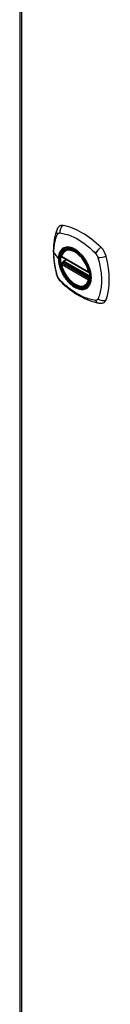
# Model space of a CAD drawing. Header units: inches. Extents: x 484 to 569.5, y 182.5 to 267.5.
# Tile 2 of 11: x 484 to 485.4, y 237.2 to 252.3. Entities that reach past the tile are written whole.
import ezdxf

# ---------------------------------------------------------------- set-up
doc = ezdxf.new("R2010")
doc.units = ezdxf.units.IN
doc.header["$MEASUREMENT"] = 0
doc.layers.add('Visible Edges(ANSI)', color=7, linetype='Continuous', lineweight=25)
doc.layers.add('Visible Tangent Edges(ANSI)', color=7, linetype='Continuous', lineweight=25)

msp = doc.modelspace()

# ---------------------------------------------------------------- linework, layer by layer
at = {"layer": 'Visible Edges(ANSI)'}
for p, q in [((484.019, 267.028), (484.019, 231.285)), ((484.663, 248.681), (485.077, 248.443)), ((484.688, 248.619), (484.729, 248.643)), ((484.72, 248.785), (484.73, 248.791)), ((484.663, 248.585), (484.677, 248.593)), ((484.682, 248.605), (484.682, 248.607)), ((485.032, 248.243), (485.042, 248.249))]:
    msp.add_line(p, q, dxfattribs=at)
at = {"layer": 'Visible Edges(ANSI)', "flags": 128}
for points in [[(484.586, 249.094), (484.578, 249.073), (484.572, 249.053), (484.566, 249.035), (484.561, 249.016), (484.557, 248.997), (484.553, 248.978), (484.546, 248.938), (484.54, 248.897), (484.536, 248.856), (484.534, 248.813), (484.533, 248.771), (484.534, 248.727), (484.536, 248.683), (484.54, 248.638), (484.545, 248.593), (484.552, 248.548), (484.561, 248.502), (484.57, 248.456), (484.576, 248.434), (484.579, 248.422), (484.582, 248.408)], [(484.624, 249.151), (484.611, 249.137), (484.6, 249.123), (484.592, 249.108), (484.586, 249.094)], [(484.657, 248.694), (484.662, 248.709), (484.667, 248.723), (484.673, 248.736), (484.68, 248.748), (484.689, 248.759), (484.698, 248.769), (484.708, 248.778), (484.72, 248.785)], [(484.974, 248.704), (484.992, 248.682), (485.009, 248.659), (485.026, 248.634), (485.041, 248.609), (485.055, 248.583), (485.068, 248.557), (485.079, 248.53), (485.089, 248.503)], [(485.032, 248.243), (485.02, 248.237), (485.008, 248.233), (484.996, 248.229), (484.982, 248.228), (484.969, 248.227), (484.955, 248.228), (484.941, 248.23), (484.926, 248.233), (484.912, 248.238), (484.897, 248.244), (484.882, 248.251), (484.868, 248.259), (484.853, 248.268), (484.839, 248.278), (484.824, 248.289), (484.81, 248.302), (484.796, 248.315), (484.783, 248.328), (484.77, 248.343), (484.757, 248.358), (484.745, 248.374), (484.733, 248.391), (484.722, 248.408), (484.712, 248.426), (484.703, 248.444), (484.694, 248.462), (484.685, 248.48), (484.678, 248.499), (484.672, 248.517), (484.666, 248.536), (484.661, 248.555), (484.657, 248.573)], [(484.677, 248.593), (484.679, 248.595), (484.681, 248.598), (484.682, 248.602), (484.682, 248.605)], [(484.582, 248.408), (484.587, 248.394), (484.592, 248.381), (484.598, 248.369), (484.604, 248.356), (484.612, 248.345), (484.62, 248.333), (484.629, 248.322), (484.638, 248.312)], [(484.638, 248.312), (484.648, 248.302), (484.657, 248.292), (484.675, 248.276), (484.709, 248.245), (484.744, 248.215), (484.78, 248.187), (484.816, 248.16), (484.853, 248.134), (484.89, 248.11), (484.927, 248.088), (484.965, 248.067), (485.002, 248.048), (485.04, 248.031), (485.079, 248.015), (485.117, 248.002), (485.155, 247.99), (485.193, 247.98), (485.212, 247.976), (485.222, 247.974), (485.234, 247.972)], [(485.234, 247.972), (485.249, 247.971), (485.265, 247.971), (485.283, 247.973), (485.301, 247.977)]]:
    msp.add_lwpolyline(points, dxfattribs=at)
at = {"layer": 'Visible Edges(ANSI)'}
for centre, start, end in [((484.669, 248.691), 166.5789, 240.064), ((484.669, 248.575), 119.936, 190.602), ((484.694, 248.609), 119.936, 187.8207), ((485.083, 248.453), 240.064, 282.6676)]:
    msp.add_arc(centre, 0.0118, start, end, dxfattribs=at)
for centre, major_axis, start_param, end_param in [((484.723, 249.005), (-0.088, 0.154), 5.827357, 6.408431), ((484.973, 248.007), (-0.639, 1.109), 5.172085, 5.827357), ((484.869, 248.51), (0.157, -0.273), 2.362013, 7.062765), ((485.224, 248.716), (0.088, -0.154), 1.114968, 2.030492), ((484.486, 248.851), (-0.639, 1.109), 3.601288, 4.256561), ((485.224, 248.136), (0.088, -0.154), 6.157956, 6.742881)]:
    msp.add_ellipse(centre, major_axis=major_axis, ratio=0.578093, start_param=start_param, end_param=end_param, dxfattribs=at)
msp.add_ellipse((484.865, 248.508), major_axis=(0.16, -0.277), ratio=0.578093, dxfattribs=at)
at = {"layer": 'Visible Tangent Edges(ANSI)'}
for p, q in [((484.048, 266.988), (484.048, 231.245)), ((484.543, 248.743), (484.612, 248.653)), ((485.074, 248.448), (484.66, 248.686)), ((484.694, 248.619), (484.732, 248.641)), ((484.66, 248.57), (485.074, 248.332)), ((484.669, 248.585), (484.68, 248.591)), ((485.083, 248.346), (484.669, 248.585)), ((484.68, 248.591), (485.09, 248.355)), ((485.091, 248.372), (484.688, 248.604)), ((485.091, 248.39), (484.694, 248.619)), ((485.09, 248.35), (485.083, 248.346))]:
    msp.add_line(p, q, dxfattribs=at)
at = {"layer": 'Visible Tangent Edges(ANSI)', "flags": 128}
for points in [[(484.543, 248.743), (484.543, 248.756), (484.543, 248.77), (484.544, 248.783), (484.544, 248.796), (484.545, 248.809), (484.546, 248.822), (484.547, 248.834), (484.549, 248.847), (484.55, 248.859), (484.552, 248.872), (484.554, 248.884), (484.556, 248.896), (484.558, 248.908), (484.561, 248.919), (484.563, 248.931), (484.566, 248.942), (484.569, 248.953), (484.572, 248.964), (484.575, 248.975), (484.579, 248.986), (484.583, 248.997), (484.586, 249.007), (484.59, 249.017), (484.596, 249.029)], [(484.596, 249.029), (484.597, 249.031), (484.598, 249.032), (484.599, 249.034), (484.6, 249.035), (484.601, 249.037), (484.603, 249.038), (484.604, 249.039), (484.605, 249.041), (484.607, 249.042), (484.608, 249.043), (484.609, 249.044), (484.611, 249.045), (484.613, 249.046), (484.614, 249.047), (484.616, 249.047), (484.617, 249.048), (484.619, 249.048), (484.621, 249.049), (484.623, 249.049), (484.625, 249.05), (484.626, 249.05), (484.628, 249.05), (484.63, 249.05), (484.632, 249.05)], [(484.632, 249.05), (484.656, 249.048), (484.678, 249.044), (484.7, 249.039), (484.723, 249.033), (484.746, 249.026), (484.769, 249.019), (484.792, 249.011), (484.815, 249.001), (484.838, 248.991), (484.861, 248.98), (484.885, 248.968), (484.908, 248.955), (484.932, 248.941), (484.955, 248.926), (484.978, 248.911), (485.001, 248.894), (485.024, 248.877), (485.047, 248.859), (485.069, 248.84), (485.092, 248.82), (485.114, 248.8), (485.136, 248.78), (485.158, 248.758), (485.182, 248.733)], [(484.67, 248.805), (484.665, 248.801), (484.661, 248.797), (484.657, 248.793), (484.652, 248.788), (484.649, 248.783), (484.645, 248.778), (484.641, 248.773), (484.638, 248.767), (484.635, 248.761), (484.632, 248.755), (484.629, 248.749), (484.627, 248.743), (484.624, 248.736), (484.622, 248.73), (484.62, 248.723), (484.618, 248.715), (484.617, 248.708), (484.616, 248.701), (484.614, 248.693), (484.613, 248.685), (484.613, 248.677), (484.612, 248.669), (484.612, 248.661), (484.612, 248.653)], [(484.616, 248.651), (484.616, 248.675), (484.619, 248.697), (484.623, 248.719), (484.63, 248.738), (484.637, 248.756), (484.647, 248.773), (484.658, 248.787), (484.67, 248.8), (484.684, 248.81), (484.699, 248.818), (484.715, 248.824), (484.732, 248.828), (484.751, 248.829), (484.77, 248.828), (484.789, 248.825), (484.81, 248.82), (484.83, 248.812), (484.851, 248.803), (484.872, 248.791), (484.893, 248.777), (484.914, 248.761), (484.934, 248.744), (484.954, 248.725), (484.973, 248.704)], [(484.703, 248.824), (484.701, 248.824), (484.7, 248.823), (484.699, 248.823), (484.697, 248.822), (484.696, 248.821), (484.694, 248.821), (484.693, 248.82), (484.691, 248.819), (484.69, 248.818), (484.688, 248.818), (484.687, 248.817), (484.686, 248.816), (484.684, 248.815), (484.683, 248.814), (484.681, 248.814), (484.68, 248.813), (484.679, 248.812), (484.677, 248.811), (484.676, 248.81), (484.675, 248.809), (484.674, 248.808), (484.672, 248.807), (484.671, 248.806), (484.67, 248.805)], [(485.025, 248.639), (485.013, 248.656), (485.001, 248.672), (484.989, 248.688), (484.976, 248.704), (484.963, 248.718), (484.95, 248.732), (484.936, 248.746), (484.922, 248.758), (484.908, 248.77), (484.893, 248.78), (484.879, 248.79), (484.864, 248.799), (484.85, 248.807), (484.835, 248.814), (484.821, 248.82), (484.806, 248.825), (484.792, 248.828), (484.778, 248.831), (484.765, 248.833), (484.752, 248.833), (484.739, 248.833), (484.726, 248.831), (484.714, 248.828), (484.703, 248.824)], [(484.596, 248.393), (484.59, 248.412), (484.586, 248.427), (484.583, 248.441), (484.579, 248.456), (484.575, 248.471), (484.572, 248.486), (484.569, 248.501), (484.566, 248.515), (484.563, 248.53), (484.561, 248.545), (484.558, 248.559), (484.556, 248.574), (484.554, 248.589), (484.552, 248.603), (484.55, 248.617), (484.549, 248.632), (484.547, 248.646), (484.546, 248.66), (484.545, 248.674), (484.544, 248.688), (484.544, 248.702), (484.543, 248.716), (484.543, 248.729), (484.543, 248.743)], [(484.612, 248.653), (484.612, 248.644), (484.612, 248.636), (484.613, 248.627), (484.614, 248.618), (484.614, 248.609), (484.616, 248.6), (484.617, 248.591), (484.619, 248.582), (484.62, 248.573), (484.622, 248.564), (484.624, 248.554), (484.627, 248.545), (484.629, 248.536), (484.632, 248.526), (484.635, 248.517), (484.638, 248.507), (484.641, 248.498), (484.645, 248.489), (484.649, 248.479), (484.653, 248.47), (484.657, 248.461), (484.661, 248.451), (484.665, 248.442), (484.67, 248.433)], [(485.089, 248.503), (485.103, 248.455), (485.111, 248.409), (485.114, 248.364), (485.111, 248.323), (485.103, 248.285), (485.089, 248.253), (485.07, 248.226), (485.047, 248.206), (485.02, 248.193), (484.989, 248.186), (484.956, 248.187), (484.92, 248.195), (484.883, 248.21), (484.846, 248.231), (484.809, 248.259), (484.773, 248.292), (484.74, 248.33), (484.709, 248.372), (484.682, 248.417), (484.659, 248.464), (484.64, 248.512), (484.627, 248.56), (484.618, 248.606), (484.616, 248.651)], [(485.182, 248.733), (485.184, 248.731), (485.186, 248.729), (485.188, 248.727), (485.189, 248.724), (485.191, 248.722), (485.193, 248.719), (485.195, 248.717), (485.197, 248.714), (485.198, 248.712), (485.2, 248.709), (485.202, 248.707), (485.203, 248.704), (485.205, 248.701), (485.206, 248.699), (485.208, 248.696), (485.209, 248.693), (485.21, 248.69), (485.212, 248.688), (485.213, 248.685), (485.214, 248.682), (485.215, 248.679), (485.216, 248.676), (485.217, 248.673), (485.218, 248.671)], [(485.218, 248.671), (485.228, 248.638), (485.235, 248.608), (485.242, 248.578), (485.249, 248.549), (485.254, 248.52), (485.259, 248.491), (485.263, 248.462), (485.267, 248.433), (485.27, 248.405), (485.272, 248.377), (485.273, 248.35), (485.273, 248.322), (485.273, 248.296), (485.272, 248.269), (485.27, 248.243), (485.267, 248.218), (485.264, 248.193), (485.259, 248.169), (485.254, 248.146), (485.249, 248.122), (485.242, 248.1), (485.235, 248.078), (485.228, 248.057), (485.218, 248.035)], [(484.677, 248.593), (484.677, 248.593), (484.677, 248.593), (484.677, 248.593), (484.677, 248.593), (484.677, 248.593), (484.677, 248.593), (484.677, 248.593), (484.677, 248.593), (484.677, 248.593), (484.677, 248.593), (484.677, 248.593), (484.677, 248.593), (484.677, 248.593), (484.677, 248.593), (484.677, 248.593), (484.677, 248.593), (484.677, 248.593), (484.677, 248.593), (484.677, 248.593), (484.677, 248.593), (484.677, 248.593), (484.677, 248.593), (484.677, 248.593), (484.677, 248.593)], [(484.677, 248.593), (484.677, 248.593), (484.677, 248.593), (484.677, 248.593), (484.677, 248.593), (484.677, 248.593), (484.677, 248.593), (484.677, 248.593), (484.677, 248.593), (484.677, 248.593), (484.677, 248.593), (484.677, 248.593), (484.677, 248.593), (484.677, 248.593), (484.677, 248.593), (484.677, 248.593), (484.677, 248.593), (484.677, 248.592), (484.678, 248.592), (484.678, 248.592), (484.678, 248.592), (484.678, 248.592), (484.678, 248.592), (484.678, 248.592), (484.679, 248.592)], [(484.679, 248.592), (484.679, 248.592), (484.679, 248.592), (484.679, 248.592), (484.679, 248.592), (484.679, 248.592), (484.679, 248.592), (484.679, 248.592), (484.679, 248.592), (484.679, 248.592), (484.679, 248.592), (484.679, 248.592), (484.679, 248.592), (484.679, 248.592), (484.68, 248.592), (484.68, 248.592), (484.68, 248.592), (484.68, 248.592), (484.68, 248.592), (484.68, 248.592), (484.68, 248.591), (484.68, 248.591), (484.68, 248.591), (484.68, 248.591), (484.68, 248.591)], [(484.682, 248.606), (484.682, 248.606), (484.682, 248.606), (484.682, 248.606), (484.682, 248.606), (484.682, 248.606), (484.682, 248.606), (484.682, 248.606), (484.682, 248.606), (484.682, 248.606), (484.682, 248.606), (484.682, 248.606), (484.682, 248.606), (484.682, 248.606), (484.682, 248.606), (484.682, 248.606), (484.682, 248.605), (484.682, 248.605), (484.682, 248.605), (484.682, 248.605), (484.682, 248.605), (484.682, 248.605), (484.682, 248.605), (484.682, 248.605), (484.682, 248.605)], [(484.685, 248.606), (484.685, 248.606), (484.685, 248.606), (484.685, 248.606), (484.685, 248.606), (484.685, 248.606), (484.684, 248.606), (484.684, 248.606), (484.684, 248.606), (484.684, 248.606), (484.684, 248.606), (484.684, 248.606), (484.684, 248.606), (484.683, 248.606), (484.683, 248.606), (484.683, 248.606), (484.683, 248.606), (484.683, 248.606), (484.683, 248.606), (484.683, 248.606), (484.683, 248.606), (484.683, 248.606), (484.683, 248.606), (484.682, 248.606), (484.682, 248.606)], [(484.688, 248.604), (484.688, 248.604), (484.688, 248.604), (484.688, 248.604), (484.688, 248.604), (484.688, 248.605), (484.688, 248.605), (484.688, 248.605), (484.687, 248.605), (484.687, 248.605), (484.687, 248.605), (484.687, 248.605), (484.687, 248.605), (484.687, 248.605), (484.687, 248.605), (484.687, 248.605), (484.686, 248.605), (484.686, 248.605), (484.686, 248.605), (484.686, 248.605), (484.686, 248.605), (484.686, 248.606), (484.686, 248.606), (484.686, 248.606), (484.685, 248.606)], [(485.058, 248.581), (485.057, 248.584), (485.056, 248.586), (485.054, 248.589), (485.053, 248.591), (485.052, 248.594), (485.05, 248.596), (485.049, 248.599), (485.048, 248.601), (485.046, 248.603), (485.045, 248.606), (485.044, 248.608), (485.042, 248.611), (485.041, 248.613), (485.039, 248.615), (485.038, 248.618), (485.037, 248.62), (485.035, 248.623), (485.034, 248.625), (485.032, 248.627), (485.031, 248.63), (485.029, 248.632), (485.028, 248.634), (485.026, 248.637), (485.025, 248.639)], [(485.058, 248.209), (485.067, 248.217), (485.075, 248.226), (485.083, 248.236), (485.09, 248.247), (485.096, 248.259), (485.101, 248.272), (485.106, 248.285), (485.11, 248.299), (485.113, 248.314), (485.115, 248.329), (485.116, 248.345), (485.117, 248.362), (485.116, 248.379), (485.115, 248.397), (485.113, 248.414), (485.11, 248.433), (485.106, 248.451), (485.101, 248.47), (485.096, 248.488), (485.09, 248.507), (485.083, 248.526), (485.075, 248.545), (485.067, 248.563), (485.058, 248.581)], [(484.611, 248.36), (484.61, 248.362), (484.609, 248.363), (484.609, 248.364), (484.608, 248.366), (484.607, 248.367), (484.607, 248.368), (484.606, 248.37), (484.605, 248.371), (484.605, 248.372), (484.604, 248.374), (484.603, 248.375), (484.603, 248.377), (484.602, 248.378), (484.601, 248.379), (484.601, 248.381), (484.6, 248.382), (484.6, 248.384), (484.599, 248.385), (484.598, 248.386), (484.598, 248.388), (484.597, 248.389), (484.597, 248.391), (484.596, 248.392), (484.596, 248.393)], [(484.632, 248.331), (484.631, 248.332), (484.63, 248.333), (484.629, 248.334), (484.628, 248.335), (484.627, 248.336), (484.626, 248.337), (484.626, 248.339), (484.625, 248.34), (484.624, 248.341), (484.623, 248.342), (484.622, 248.343), (484.621, 248.345), (484.62, 248.346), (484.619, 248.347), (484.618, 248.348), (484.618, 248.35), (484.617, 248.351), (484.616, 248.352), (484.615, 248.354), (484.614, 248.355), (484.613, 248.356), (484.613, 248.358), (484.612, 248.359), (484.611, 248.36)], [(484.67, 248.433), (484.671, 248.43), (484.672, 248.428), (484.674, 248.426), (484.675, 248.423), (484.676, 248.421), (484.677, 248.418), (484.679, 248.416), (484.68, 248.413), (484.681, 248.411), (484.683, 248.409), (484.684, 248.406), (484.686, 248.404), (484.687, 248.401), (484.688, 248.399), (484.69, 248.397), (484.691, 248.394), (484.693, 248.392), (484.694, 248.389), (484.696, 248.387), (484.697, 248.385), (484.699, 248.382), (484.7, 248.38), (484.701, 248.378), (484.703, 248.375)], [(484.703, 248.375), (484.714, 248.358), (484.726, 248.342), (484.739, 248.326), (484.752, 248.311), (484.765, 248.296), (484.779, 248.282), (484.792, 248.269), (484.806, 248.257), (484.821, 248.245), (484.835, 248.234), (484.85, 248.224), (484.864, 248.216), (484.879, 248.208), (484.893, 248.201), (484.908, 248.195), (484.922, 248.19), (484.936, 248.186), (484.95, 248.184), (484.963, 248.182), (484.976, 248.181), (484.989, 248.182), (485.002, 248.184), (485.013, 248.186), (485.025, 248.19)], [(485.182, 248.014), (485.158, 248.017), (485.136, 248.021), (485.114, 248.026), (485.092, 248.031), (485.069, 248.038), (485.047, 248.046), (485.024, 248.054), (485.001, 248.064), (484.978, 248.074), (484.955, 248.085), (484.932, 248.097), (484.908, 248.11), (484.885, 248.124), (484.861, 248.139), (484.838, 248.154), (484.815, 248.171), (484.792, 248.188), (484.769, 248.206), (484.746, 248.225), (484.723, 248.244), (484.7, 248.264), (484.678, 248.285), (484.656, 248.306), (484.632, 248.331)], [(485.025, 248.19), (485.026, 248.191), (485.028, 248.191), (485.029, 248.192), (485.031, 248.192), (485.032, 248.193), (485.034, 248.194), (485.035, 248.195), (485.037, 248.195), (485.038, 248.196), (485.039, 248.197), (485.041, 248.198), (485.042, 248.198), (485.044, 248.199), (485.045, 248.2), (485.046, 248.201), (485.048, 248.202), (485.049, 248.203), (485.05, 248.203), (485.052, 248.204), (485.053, 248.205), (485.054, 248.206), (485.056, 248.207), (485.057, 248.208), (485.058, 248.209)], [(485.218, 248.035), (485.217, 248.033), (485.216, 248.032), (485.215, 248.03), (485.214, 248.029), (485.213, 248.027), (485.212, 248.026), (485.21, 248.025), (485.209, 248.023), (485.208, 248.022), (485.206, 248.021), (485.205, 248.02), (485.203, 248.019), (485.202, 248.018), (485.2, 248.018), (485.198, 248.017), (485.197, 248.016), (485.195, 248.016), (485.193, 248.015), (485.191, 248.015), (485.189, 248.015), (485.188, 248.014), (485.186, 248.014), (485.184, 248.014), (485.182, 248.014)]]:
    msp.add_lwpolyline(points, dxfattribs=at)
at = {"layer": 'Visible Tangent Edges(ANSI)'}
for centre, major_axis, ratio, start_param, end_param in [((484.696, 249.052), (-0.11, 0.042), 0.703309, 0, 0.764267), ((484.723, 249.068), (0.026, 0.115), 0.753973, 0.758368, 1.895638), ((484.868, 248.509), (-0.173, 0.3), 0.578093, 5.049679, 10.658285), ((484.867, 248.509), (-0.15, 0.261), 0.578093, 4.16689, 6.832552), ((484.876, 248.514), (-0.156, 0.271), 0.578093, 6.165882, 6.283185), ((485.252, 248.763), (0.0787, 0.0881), 0.342407, 1.057534, 2.194805), ((484.616, 248.654), (0.00492, 0), 0.575862, 3.5561, 4.570492), ((484.669, 248.691), (-0.0115, 0.0027), 0.695905, 0, 0.935665), ((484.669, 248.691), (-0.0059, -0.0102), 0.578093, 5.495853, 6.283185), ((485.279, 248.717), (-0.116, -0.024), 0.339589, 0.945739, 2.083009), ((484.669, 248.575), (-0.0116, -0.0022), 0.423362, 0, 0.692028), ((484.669, 248.575), (-0.0059, -0.0102), 0.578093, 3.925057, 5.495853), ((484.867, 248.509), (0.15, -0.261), 0.578093, 4.16689, 6.832552), ((484.669, 248.575), (-0.0059, 0.0102), 0.578093, 5.499721, 6.283185), ((484.671, 248.604), (0.0019, -0.0117), 0.983789, 0.322582, 1.638537), ((484.677, 248.602), (0.0039, 0.0112), 0.654364, 3.80656, 5.233141), ((484.68, 248.601), (0.0059, 0.0102), 0.578093, 3.925057, 5.333981), ((484.694, 248.609), (-0.0117, -0.0016), 0.469248, 0, 0.204023), ((484.694, 248.609), (-0.0059, -0.0102), 0.578093, 3.925057, 5.349392), ((484.694, 248.609), (-0.0059, 0.0102), 0.578093, 5.499721, 6.283185), ((484.696, 248.44), (-0.114, -0.032), 0.388839, 0, 0.392668), ((485.083, 248.453), (-0.0059, -0.0102), 0.578093, 5.495853, 6.283185), ((485.083, 248.453), (-0.0116, -0.0022), 0.423362, 0.692028, 1.60444), ((485.083, 248.337), (0.0059, 0.0102), 0.578093, 0.783464, 2.354261), ((485.083, 248.337), (0.0059, -0.0102), 0.578093, 1.626874, 2.358128), ((484.723, 248.394), (-0.0848, -0.0822), 0.391657, 5.889683, 6.283185), ((484.876, 248.514), (0.156, -0.271), 0.578093, 0, 0.117303), ((485.083, 248.337), (0.0115, -0.0027), 0.695905, 4.077257, 5.159885), ((485.279, 248.105), (-0.113, 0.034), 0.752559, 1.242442, 2.379712), ((485.252, 248.089), (-0.019, -0.117), 0.704723, 5.515471, 6.283185)]:
    msp.add_ellipse(centre, major_axis=major_axis, ratio=ratio, start_param=start_param, end_param=end_param, dxfattribs=at)
for centre, major_axis in [((484.868, 248.51), (-0.171, 0.297)), ((484.865, 248.508), (0.162, -0.282)), ((484.865, 248.508), (-0.162, 0.281))]:
    msp.add_ellipse(centre, major_axis=major_axis, ratio=0.578093, dxfattribs=at)

doc.saveas('drawing.dxf')
